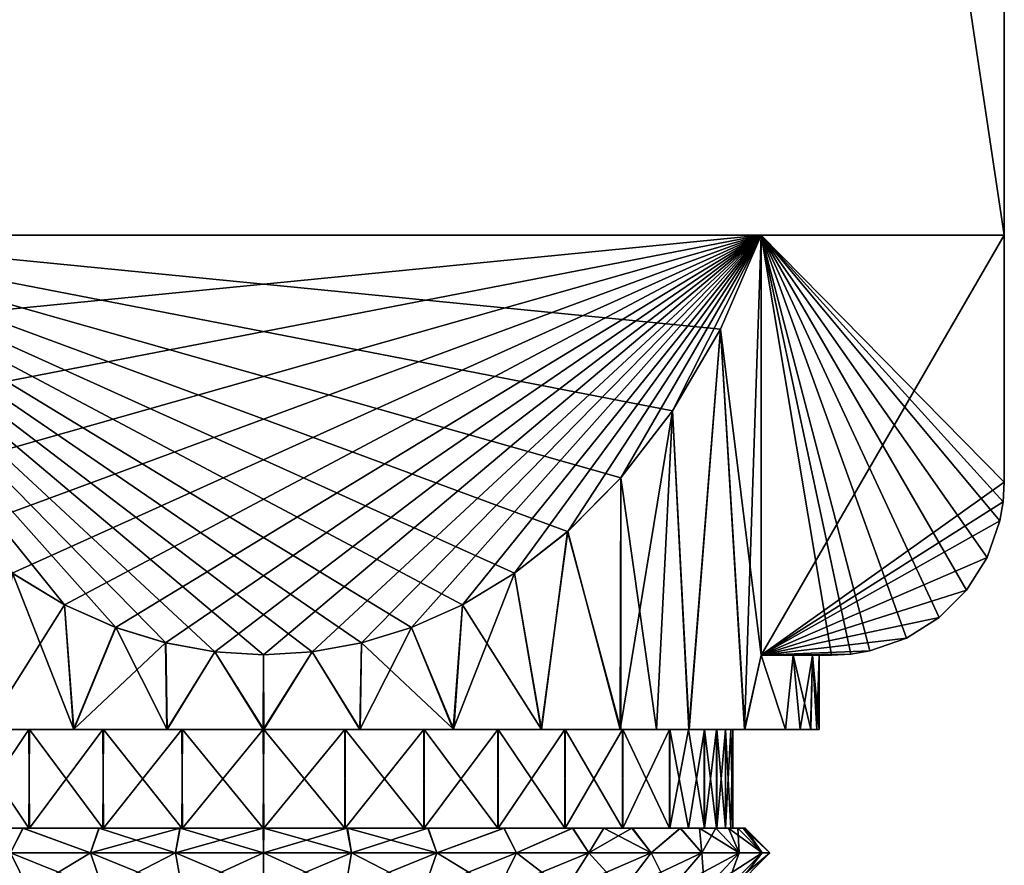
# Model space of a CAD drawing. Header units: millimetres. Extents: x -223 to 138, y -45 to 391.
# Tile 119 of 159: x -180 to -160, y 175 to 192. Entities that reach past the tile are written whole.
import ezdxf

# ---------------------------------------------------------------- set-up
doc = ezdxf.new("R2010")
doc.units = ezdxf.units.MM
doc.header["$LTSCALE"] = 81.481481
for name, color, linetype in [('185', 7, 'CONTINUOUS'), ('186', 7, 'CONTINUOUS'), ('187', 7, 'CONTINUOUS'), ('194', 7, 'CONTINUOUS'), ('195', 7, 'CONTINUOUS'), ('198', 7, 'CONTINUOUS'), ('199', 7, 'CONTINUOUS'), ('201', 7, 'CONTINUOUS'), ('202', 7, 'CONTINUOUS'), ('203', 7, 'CONTINUOUS'), ('204', 7, 'CONTINUOUS'), ('205', 7, 'CONTINUOUS'), ('206', 7, 'CONTINUOUS'), ('207', 7, 'CONTINUOUS'), ('208', 7, 'CONTINUOUS'), ('209', 7, 'CONTINUOUS'), ('210', 7, 'CONTINUOUS'), ('211', 7, 'CONTINUOUS'), ('212', 7, 'CONTINUOUS'), ('213', 7, 'CONTINUOUS')]:
    doc.layers.add(name, color=color, linetype=linetype)

msp = doc.modelspace()

# ---------------------------------------------------------------- linework, layer by layer
at = {"layer": '185', "color": 7, "linetype": 'CONTINUOUS', "true_color": 0xaaaaaa}
for points in [[(-160, 320, -35), (-190, 320, -35), (-190, 188, -35), (-160, 320, -35)], [(-160, 188, -35), (-160, 320, -35), (-190, 188, -35), (-160, 188, -35)]]:
    msp.add_3dface(points, dxfattribs=at)
at = {"layer": '186', "color": 7, "linetype": 'CONTINUOUS', "true_color": 0xaaaaaa}
for points in [[(-160, 320, -36), (-160, 188, -35), (-160, 388, -45), (-160, 320, -36)], [(-160, 388, -45), (-160, 188, -35), (-160, 188, -45), (-160, 388, -45)], [(-160, 320, -35), (-160, 188, -35), (-160, 320, -36), (-160, 320, -35)]]:
    msp.add_3dface(points, dxfattribs=at)
at = {"layer": '187', "color": 7, "linetype": 'CONTINUOUS', "true_color": 0xaaaaaa}
for points in [[(-160, 388, -45), (-160, 188, -45), (-190, 388, -45), (-160, 388, -45)], [(-190, 388, -45), (-160, 188, -45), (-190, 188, -45), (-190, 388, -45)]]:
    msp.add_3dface(points, dxfattribs=at)
at = {"layer": '194', "color": 7, "linetype": 'CONTINUOUS', "true_color": 0xaaaaaa}
for points in [[(-164.922, 179.5, -45), (-164.922, 188, -45), (-163.5, 179.5, -45), (-164.922, 179.5, -45)], [(-163.5, 179.5, -45), (-164.922, 188, -45), (-163.106, 179.522, -45), (-163.5, 179.5, -45)], [(-163.106, 179.522, -45), (-164.922, 188, -45), (-162.72, 179.588, -45), (-163.106, 179.522, -45)], [(-162.72, 179.588, -45), (-164.922, 188, -45), (-161.981, 179.847, -45), (-162.72, 179.588, -45)], [(-161.981, 179.847, -45), (-164.922, 188, -45), (-161.318, 180.264, -45), (-161.981, 179.847, -45)], [(-161.318, 180.264, -45), (-164.922, 188, -45), (-160.764, 180.818, -45), (-161.318, 180.264, -45)], [(-160.764, 180.818, -45), (-164.922, 188, -45), (-160.347, 181.481, -45), (-160.764, 180.818, -45)], [(-160.347, 181.481, -45), (-164.922, 188, -45), (-160.088, 182.22, -45), (-160.347, 181.481, -45)], [(-160.088, 182.22, -45), (-164.922, 188, -45), (-160.022, 182.606, -45), (-160.088, 182.22, -45)], [(-160.022, 182.606, -45), (-164.922, 188, -45), (-160, 183, -45), (-160.022, 182.606, -45)], [(-160, 183, -45), (-164.922, 188, -45), (-160, 188, -45), (-160, 183, -45)]]:
    msp.add_3dface(points, dxfattribs=at)
at = {"layer": '195', "color": 7, "linetype": 'CONTINUOUS', "true_color": 0xaaaaaa}
for points in [[(-164.922, 188, -35), (-164.922, 179.5, -35), (-160, 188, -35), (-164.922, 188, -35)], [(-160, 188, -35), (-164.922, 179.5, -35), (-160, 183, -35), (-160, 188, -35)], [(-160, 183, -35), (-164.922, 179.5, -35), (-160.022, 182.606, -35), (-160, 183, -35)], [(-160.022, 182.606, -35), (-164.922, 179.5, -35), (-160.088, 182.22, -35), (-160.022, 182.606, -35)], [(-160.088, 182.22, -35), (-164.922, 179.5, -35), (-160.347, 181.481, -35), (-160.088, 182.22, -35)], [(-160.347, 181.481, -35), (-164.922, 179.5, -35), (-160.764, 180.818, -35), (-160.347, 181.481, -35)], [(-160.764, 180.818, -35), (-164.922, 179.5, -35), (-161.318, 180.264, -35), (-160.764, 180.818, -35)], [(-161.318, 180.264, -35), (-164.922, 179.5, -35), (-161.981, 179.847, -35), (-161.318, 180.264, -35)], [(-161.981, 179.847, -35), (-164.922, 179.5, -35), (-162.72, 179.588, -35), (-161.981, 179.847, -35)], [(-162.72, 179.588, -35), (-164.922, 179.5, -35), (-163.106, 179.522, -35), (-162.72, 179.588, -35)], [(-163.106, 179.522, -35), (-164.922, 179.5, -35), (-163.5, 179.5, -35), (-163.106, 179.522, -35)]]:
    msp.add_3dface(points, dxfattribs=at)
at = {"layer": '198', "color": 7, "linetype": 'CONTINUOUS', "true_color": 0xaaaaaa}
for points in [[(-164.922, 188, -45), (-165.264, 178, -45.636), (-165.748, 186.098, -46.4), (-164.922, 188, -45)], [(-164.922, 188, -45), (-164.922, 179.5, -45), (-165.264, 178, -45.636), (-164.922, 188, -45)], [(-165.748, 186.098, -46.4), (-166.39, 178, -47.24), (-166.718, 184.448, -47.614), (-165.748, 186.098, -46.4)], [(-165.264, 178, -45.636), (-166.39, 178, -47.24), (-165.748, 186.098, -46.4), (-165.264, 178, -45.636)], [(-166.39, 178, -47.24), (-167.776, 178, -48.624), (-166.718, 184.448, -47.614), (-166.39, 178, -47.24)], [(-166.718, 184.448, -47.614), (-167.776, 178, -48.624), (-167.766, 183.088, -48.616), (-166.718, 184.448, -47.614)], [(-167.766, 183.088, -48.616), (-167.776, 178, -48.624), (-168.841, 182.003, -49.414), (-167.766, 183.088, -48.616)], [(-168.841, 182.003, -49.414), (-169.381, 178, -49.746), (-169.915, 181.16, -50.035), (-168.841, 182.003, -49.414)], [(-167.776, 178, -48.624), (-169.381, 178, -49.746), (-168.841, 182.003, -49.414), (-167.776, 178, -48.624)], [(-179.03, 180.523, -50.503), (-180.626, 178, -49.742), (-180.087, 181.161, -50.034), (-179.03, 180.523, -50.503)], [(-169.381, 178, -49.746), (-171.157, 178, -50.573), (-169.915, 181.16, -50.035), (-169.381, 178, -49.746)], [(-169.915, 181.16, -50.035), (-171.157, 178, -50.573), (-170.972, 180.522, -50.504), (-169.915, 181.16, -50.035)], [(-178.851, 178, -50.57), (-180.626, 178, -49.742), (-179.03, 180.523, -50.503), (-178.851, 178, -50.57)], [(-177.996, 180.061, -50.844), (-178.851, 178, -50.57), (-179.03, 180.523, -50.503), (-177.996, 180.061, -50.844)], [(-170.972, 180.522, -50.504), (-171.157, 178, -50.573), (-172.006, 180.06, -50.844), (-170.972, 180.522, -50.504)], [(-176.983, 179.748, -51.074), (-178.851, 178, -50.57), (-177.996, 180.061, -50.844), (-176.983, 179.748, -51.074)], [(-171.157, 178, -50.573), (-173.051, 178, -51.08), (-172.006, 180.06, -50.844), (-171.157, 178, -50.573)], [(-172.006, 180.06, -50.844), (-173.051, 178, -51.08), (-173.018, 179.748, -51.074), (-172.006, 180.06, -50.844)], [(-176.957, 178, -51.078), (-178.851, 178, -50.57), (-176.983, 179.748, -51.074), (-176.957, 178, -51.078)], [(-175.987, 179.568, -51.207), (-176.957, 178, -51.078), (-176.983, 179.748, -51.074), (-175.987, 179.568, -51.207)], [(-173.018, 179.748, -51.074), (-173.051, 178, -51.08), (-174.013, 179.568, -51.207), (-173.018, 179.748, -51.074)], [(-175.004, 178, -51.25), (-176.957, 178, -51.078), (-175.987, 179.568, -51.207), (-175.004, 178, -51.25)], [(-175, 179.509, -51.25), (-175.004, 178, -51.25), (-175.987, 179.568, -51.207), (-175, 179.509, -51.25)], [(-173.051, 178, -51.08), (-175.004, 178, -51.25), (-174.013, 179.568, -51.207), (-173.051, 178, -51.08)], [(-174.013, 179.568, -51.207), (-175.004, 178, -51.25), (-175, 179.509, -51.25), (-174.013, 179.568, -51.207)], [(-165.264, 178, -45.636), (-164.922, 179.5, -45), (-164.433, 178, -43.859), (-165.264, 178, -45.636)], [(-164.433, 178, -43.859), (-164.922, 179.5, -45), (-164.276, 179.5, -43.4), (-164.433, 178, -43.859)], [(-164.136, 178, -42.921), (-164.433, 178, -43.859), (-164.276, 179.5, -43.4), (-164.136, 178, -42.921)], [(-163.882, 179.5, -41.72), (-164.136, 178, -42.921), (-164.276, 179.5, -43.4), (-163.882, 179.5, -41.72)], [(-163.922, 178, -41.958), (-164.136, 178, -42.921), (-163.882, 179.5, -41.72), (-163.922, 178, -41.958)], [(-163.793, 178, -40.984), (-163.922, 178, -41.958), (-163.882, 179.5, -41.72), (-163.793, 178, -40.984)], [(-163.75, 179.5, -40), (-163.793, 178, -40.984), (-163.882, 179.5, -41.72), (-163.75, 179.5, -40)], [(-163.75, 178, -40), (-163.793, 178, -40.984), (-163.75, 179.5, -40), (-163.75, 178, -40)]]:
    msp.add_3dface(points, dxfattribs=at)
at = {"layer": '199', "color": 7, "linetype": 'CONTINUOUS', "true_color": 0xaaaaaa}
for points in [[(-164.922, 179.5, -35), (-164.922, 188, -35), (-165.748, 186.099, -33.6), (-164.922, 179.5, -35)], [(-166.719, 184.448, -32.385), (-166.381, 178, -32.769), (-165.748, 186.099, -33.6), (-166.719, 184.448, -32.385)], [(-166.381, 178, -32.769), (-165.257, 178, -34.375), (-165.748, 186.099, -33.6), (-166.381, 178, -32.769)], [(-165.257, 178, -34.375), (-164.922, 179.5, -35), (-165.748, 186.099, -33.6), (-165.257, 178, -34.375)], [(-167.767, 183.087, -31.384), (-167.045, 178, -32.046), (-166.719, 184.448, -32.385), (-167.767, 183.087, -31.384)], [(-167.045, 178, -32.046), (-166.381, 178, -32.769), (-166.719, 184.448, -32.385), (-167.045, 178, -32.046)], [(-168.842, 182.002, -30.585), (-167.768, 178, -31.382), (-167.767, 183.087, -31.384), (-168.842, 182.002, -30.585)], [(-167.768, 178, -31.382), (-167.045, 178, -32.046), (-167.767, 183.087, -31.384), (-167.768, 178, -31.382)], [(-169.916, 181.159, -29.964), (-169.374, 178, -30.258), (-168.842, 182.002, -30.585), (-169.916, 181.159, -29.964)], [(-169.374, 178, -30.258), (-167.768, 178, -31.382), (-168.842, 182.002, -30.585), (-169.374, 178, -30.258)], [(-180.619, 178, -30.254), (-178.843, 178, -29.427), (-180.084, 181.159, -29.964), (-180.619, 178, -30.254)], [(-180.084, 181.159, -29.964), (-178.843, 178, -29.427), (-179.027, 180.522, -29.496), (-180.084, 181.159, -29.964)], [(-170.973, 180.522, -29.496), (-169.374, 178, -30.258), (-169.916, 181.159, -29.964), (-170.973, 180.522, -29.496)], [(-179.027, 180.522, -29.496), (-178.843, 178, -29.427), (-177.993, 180.06, -29.156), (-179.027, 180.522, -29.496)], [(-172.007, 180.06, -29.156), (-171.149, 178, -29.43), (-170.973, 180.522, -29.496), (-172.007, 180.06, -29.156)], [(-171.149, 178, -29.43), (-169.374, 178, -30.258), (-170.973, 180.522, -29.496), (-171.149, 178, -29.43)], [(-178.843, 178, -29.427), (-176.949, 178, -28.92), (-177.993, 180.06, -29.156), (-178.843, 178, -29.427)], [(-177.993, 180.06, -29.156), (-176.949, 178, -28.92), (-176.981, 179.748, -28.926), (-177.993, 180.06, -29.156)], [(-173.019, 179.748, -28.926), (-171.149, 178, -29.43), (-172.007, 180.06, -29.156), (-173.019, 179.748, -28.926)], [(-176.981, 179.748, -28.926), (-176.949, 178, -28.92), (-175.986, 179.568, -28.793), (-176.981, 179.748, -28.926)], [(-174.014, 179.568, -28.793), (-173.043, 178, -28.922), (-173.019, 179.748, -28.926), (-174.014, 179.568, -28.793)], [(-173.043, 178, -28.922), (-171.149, 178, -29.43), (-173.019, 179.748, -28.926), (-173.043, 178, -28.922)], [(-176.949, 178, -28.92), (-174.996, 178, -28.75), (-175.986, 179.568, -28.793), (-176.949, 178, -28.92)], [(-175.986, 179.568, -28.793), (-174.996, 178, -28.75), (-175, 179.509, -28.75), (-175.986, 179.568, -28.793)], [(-175, 179.509, -28.75), (-174.996, 178, -28.75), (-174.014, 179.568, -28.793), (-175, 179.509, -28.75)], [(-174.996, 178, -28.75), (-173.043, 178, -28.922), (-174.014, 179.568, -28.793), (-174.996, 178, -28.75)], [(-164.429, 178, -36.15), (-164.922, 179.5, -35), (-165.257, 178, -34.375), (-164.429, 178, -36.15)], [(-164.922, 179.5, -35), (-164.429, 178, -36.15), (-164.276, 179.5, -36.6), (-164.922, 179.5, -35)], [(-164.429, 178, -36.15), (-164.134, 178, -37.086), (-164.276, 179.5, -36.6), (-164.429, 178, -36.15)], [(-164.134, 178, -37.086), (-163.921, 178, -38.046), (-164.276, 179.5, -36.6), (-164.134, 178, -37.086)], [(-164.276, 179.5, -36.6), (-163.921, 178, -38.046), (-163.882, 179.5, -38.28), (-164.276, 179.5, -36.6)], [(-163.921, 178, -38.046), (-163.75, 178, -40), (-163.882, 179.5, -38.28), (-163.921, 178, -38.046)], [(-163.75, 178, -40), (-163.75, 179.5, -40), (-163.882, 179.5, -38.28), (-163.75, 178, -40)]]:
    msp.add_3dface(points, dxfattribs=at)
at = {"layer": '201', "color": 7, "linetype": 'CONTINUOUS', "true_color": 0xaaaaaa}
for points in [[(-185.078, 188, -45), (-164.922, 188, -45), (-184.252, 186.098, -46.4), (-185.078, 188, -45)], [(-164.922, 188, -45), (-183.282, 184.449, -47.614), (-184.252, 186.098, -46.4), (-164.922, 188, -45)], [(-164.922, 188, -45), (-182.235, 183.089, -48.615), (-183.282, 184.449, -47.614), (-164.922, 188, -45)], [(-164.922, 188, -45), (-181.161, 182.004, -49.413), (-182.235, 183.089, -48.615), (-164.922, 188, -45)], [(-164.922, 188, -45), (-180.087, 181.161, -50.034), (-181.161, 182.004, -49.413), (-164.922, 188, -45)], [(-164.922, 188, -45), (-179.03, 180.523, -50.503), (-180.087, 181.161, -50.034), (-164.922, 188, -45)], [(-164.922, 188, -45), (-177.996, 180.061, -50.844), (-179.03, 180.523, -50.503), (-164.922, 188, -45)], [(-164.922, 188, -45), (-176.983, 179.748, -51.074), (-177.996, 180.061, -50.844), (-164.922, 188, -45)], [(-164.922, 188, -45), (-175.987, 179.568, -51.207), (-176.983, 179.748, -51.074), (-164.922, 188, -45)], [(-164.922, 188, -45), (-175, 179.509, -51.25), (-175.987, 179.568, -51.207), (-164.922, 188, -45)], [(-164.922, 188, -45), (-174.013, 179.568, -51.207), (-175, 179.509, -51.25), (-164.922, 188, -45)], [(-164.922, 188, -45), (-173.018, 179.748, -51.074), (-174.013, 179.568, -51.207), (-164.922, 188, -45)], [(-164.922, 188, -45), (-172.006, 180.06, -50.844), (-173.018, 179.748, -51.074), (-164.922, 188, -45)], [(-164.922, 188, -45), (-170.972, 180.522, -50.504), (-172.006, 180.06, -50.844), (-164.922, 188, -45)], [(-164.922, 188, -45), (-169.915, 181.16, -50.035), (-170.972, 180.522, -50.504), (-164.922, 188, -45)], [(-164.922, 188, -45), (-168.841, 182.003, -49.414), (-169.915, 181.16, -50.035), (-164.922, 188, -45)], [(-164.922, 188, -45), (-167.766, 183.088, -48.616), (-168.841, 182.003, -49.414), (-164.922, 188, -45)], [(-164.922, 188, -45), (-166.718, 184.448, -47.614), (-167.766, 183.088, -48.616), (-164.922, 188, -45)], [(-164.922, 188, -45), (-165.748, 186.098, -46.4), (-166.718, 184.448, -47.614), (-164.922, 188, -45)]]:
    msp.add_3dface(points, dxfattribs=at)
at = {"layer": '202', "color": 7, "linetype": 'CONTINUOUS', "true_color": 0xaaaaaa}
for points in [[(-164.922, 179.5, -45), (-163.5, 179.5, -45), (-164.276, 179.5, -43.4), (-164.922, 179.5, -45)], [(-163.5, 179.5, -35), (-164.922, 179.5, -35), (-164.276, 179.5, -36.6), (-163.5, 179.5, -35)], [(-163.5, 179.5, -45), (-163.882, 179.5, -41.72), (-164.276, 179.5, -43.4), (-163.5, 179.5, -45)], [(-163.5, 179.5, -35), (-164.276, 179.5, -36.6), (-163.882, 179.5, -38.28), (-163.5, 179.5, -35)], [(-163.5, 179.5, -45), (-163.75, 179.5, -40), (-163.882, 179.5, -41.72), (-163.5, 179.5, -45)], [(-163.75, 179.5, -40), (-163.5, 179.5, -35), (-163.882, 179.5, -38.28), (-163.75, 179.5, -40)], [(-163.5, 179.5, -45), (-163.5, 179.5, -35), (-163.75, 179.5, -40), (-163.5, 179.5, -45)]]:
    msp.add_3dface(points, dxfattribs=at)
at = {"layer": '203', "color": 7, "linetype": 'CONTINUOUS', "true_color": 0xaaaaaa}
for points in [[(-164.922, 188, -35), (-185.078, 188, -35), (-165.748, 186.099, -33.6), (-164.922, 188, -35)], [(-185.078, 188, -35), (-180.084, 181.159, -29.964), (-179.027, 180.522, -29.496), (-185.078, 188, -35)], [(-185.078, 188, -35), (-179.027, 180.522, -29.496), (-177.993, 180.06, -29.156), (-185.078, 188, -35)], [(-185.078, 188, -35), (-177.993, 180.06, -29.156), (-176.981, 179.748, -28.926), (-185.078, 188, -35)], [(-185.078, 188, -35), (-176.981, 179.748, -28.926), (-175.986, 179.568, -28.793), (-185.078, 188, -35)], [(-185.078, 188, -35), (-175.986, 179.568, -28.793), (-175, 179.509, -28.75), (-185.078, 188, -35)], [(-185.078, 188, -35), (-175, 179.509, -28.75), (-174.014, 179.568, -28.793), (-185.078, 188, -35)], [(-185.078, 188, -35), (-174.014, 179.568, -28.793), (-173.019, 179.748, -28.926), (-185.078, 188, -35)], [(-185.078, 188, -35), (-173.019, 179.748, -28.926), (-172.007, 180.06, -29.156), (-185.078, 188, -35)], [(-185.078, 188, -35), (-172.007, 180.06, -29.156), (-170.973, 180.522, -29.496), (-185.078, 188, -35)], [(-185.078, 188, -35), (-170.973, 180.522, -29.496), (-169.916, 181.159, -29.964), (-185.078, 188, -35)], [(-185.078, 188, -35), (-169.916, 181.159, -29.964), (-168.842, 182.002, -30.585), (-185.078, 188, -35)], [(-185.078, 188, -35), (-168.842, 182.002, -30.585), (-167.767, 183.087, -31.384), (-185.078, 188, -35)], [(-185.078, 188, -35), (-167.767, 183.087, -31.384), (-166.719, 184.448, -32.385), (-185.078, 188, -35)], [(-185.078, 188, -35), (-166.719, 184.448, -32.385), (-165.748, 186.099, -33.6), (-185.078, 188, -35)]]:
    msp.add_3dface(points, dxfattribs=at)
at = {"layer": '204', "color": 7, "linetype": 'CONTINUOUS', "true_color": 0xaaaaaa}
for points in [[(-160.022, 182.606, -45), (-160, 183, -45), (-160.022, 182.606, -35), (-160.022, 182.606, -45)], [(-160, 183, -45), (-160, 183, -35), (-160.022, 182.606, -35), (-160, 183, -45)], [(-160.088, 182.22, -45), (-160.022, 182.606, -45), (-160.088, 182.22, -35), (-160.088, 182.22, -45)], [(-160.022, 182.606, -45), (-160.022, 182.606, -35), (-160.088, 182.22, -35), (-160.022, 182.606, -45)], [(-160.347, 181.481, -45), (-160.088, 182.22, -45), (-160.347, 181.481, -35), (-160.347, 181.481, -45)], [(-160.088, 182.22, -45), (-160.088, 182.22, -35), (-160.347, 181.481, -35), (-160.088, 182.22, -45)], [(-160.764, 180.818, -45), (-160.347, 181.481, -45), (-160.764, 180.818, -35), (-160.764, 180.818, -45)], [(-160.347, 181.481, -45), (-160.347, 181.481, -35), (-160.764, 180.818, -35), (-160.347, 181.481, -45)], [(-161.318, 180.264, -45), (-160.764, 180.818, -45), (-161.318, 180.264, -35), (-161.318, 180.264, -45)], [(-160.764, 180.818, -45), (-160.764, 180.818, -35), (-161.318, 180.264, -35), (-160.764, 180.818, -45)], [(-161.981, 179.847, -45), (-161.318, 180.264, -45), (-161.981, 179.847, -35), (-161.981, 179.847, -45)], [(-161.318, 180.264, -45), (-161.318, 180.264, -35), (-161.981, 179.847, -35), (-161.318, 180.264, -45)], [(-162.72, 179.588, -45), (-161.981, 179.847, -45), (-162.72, 179.588, -35), (-162.72, 179.588, -45)], [(-161.981, 179.847, -45), (-161.981, 179.847, -35), (-162.72, 179.588, -35), (-161.981, 179.847, -45)], [(-163.5, 179.5, -45), (-163.106, 179.522, -45), (-163.5, 179.5, -35), (-163.5, 179.5, -45)], [(-163.106, 179.522, -45), (-163.106, 179.522, -35), (-163.5, 179.5, -35), (-163.106, 179.522, -45)], [(-163.106, 179.522, -45), (-162.72, 179.588, -45), (-163.106, 179.522, -35), (-163.106, 179.522, -45)], [(-162.72, 179.588, -45), (-162.72, 179.588, -35), (-163.106, 179.522, -35), (-162.72, 179.588, -45)]]:
    msp.add_3dface(points, dxfattribs=at)
at = {"layer": '205', "color": 7, "linetype": 'CONTINUOUS', "true_color": 0xaaaaaa}
for points in [[(-160, 183, -45), (-160, 188, -45), (-160, 188, -35), (-160, 183, -45)], [(-160, 183, -45), (-160, 188, -35), (-160, 183, -35), (-160, 183, -45)]]:
    msp.add_3dface(points, dxfattribs=at)
at = {"layer": '206', "color": 7, "linetype": 'CONTINUOUS', "true_color": 0xaaaaaa}
for points in [[(-180.626, 178, -49.742), (-178.851, 178, -50.57), (-180.619, 178, -30.254), (-180.626, 178, -49.742)], [(-178.851, 178, -50.57), (-178.843, 178, -29.427), (-180.619, 178, -30.254), (-178.851, 178, -50.57)], [(-178.851, 178, -50.57), (-176.957, 178, -51.078), (-178.843, 178, -29.427), (-178.851, 178, -50.57)], [(-176.957, 178, -51.078), (-176.949, 178, -28.92), (-178.843, 178, -29.427), (-176.957, 178, -51.078)], [(-176.957, 178, -51.078), (-175.004, 178, -51.25), (-176.949, 178, -28.92), (-176.957, 178, -51.078)], [(-175.004, 178, -51.25), (-174.996, 178, -28.75), (-176.949, 178, -28.92), (-175.004, 178, -51.25)], [(-175.004, 178, -51.25), (-173.051, 178, -51.08), (-174.996, 178, -28.75), (-175.004, 178, -51.25)], [(-173.051, 178, -51.08), (-173.043, 178, -28.922), (-174.996, 178, -28.75), (-173.051, 178, -51.08)], [(-173.051, 178, -51.08), (-171.157, 178, -50.573), (-173.043, 178, -28.922), (-173.051, 178, -51.08)], [(-171.157, 178, -50.573), (-171.149, 178, -29.43), (-173.043, 178, -28.922), (-171.157, 178, -50.573)], [(-171.157, 178, -50.573), (-169.381, 178, -49.746), (-171.149, 178, -29.43), (-171.157, 178, -50.573)], [(-169.381, 178, -49.746), (-169.374, 178, -30.258), (-171.149, 178, -29.43), (-169.381, 178, -49.746)], [(-169.381, 178, -49.746), (-167.776, 178, -48.624), (-169.374, 178, -30.258), (-169.381, 178, -49.746)], [(-167.776, 178, -48.624), (-167.768, 178, -31.382), (-169.374, 178, -30.258), (-167.776, 178, -48.624)], [(-167.776, 178, -48.624), (-166.39, 178, -47.24), (-167.768, 178, -31.382), (-167.776, 178, -48.624)], [(-166.39, 178, -47.24), (-167.045, 178, -32.046), (-167.768, 178, -31.382), (-166.39, 178, -47.24)], [(-166.39, 178, -47.24), (-166.381, 178, -32.769), (-167.045, 178, -32.046), (-166.39, 178, -47.24)], [(-166.39, 178, -47.24), (-165.264, 178, -45.636), (-166.381, 178, -32.769), (-166.39, 178, -47.24)], [(-165.264, 178, -45.636), (-165.257, 178, -34.375), (-166.381, 178, -32.769), (-165.264, 178, -45.636)], [(-165.264, 178, -45.636), (-164.433, 178, -43.859), (-165.257, 178, -34.375), (-165.264, 178, -45.636)], [(-164.433, 178, -43.859), (-164.429, 178, -36.15), (-165.257, 178, -34.375), (-164.433, 178, -43.859)], [(-164.433, 178, -43.859), (-164.136, 178, -42.921), (-164.429, 178, -36.15), (-164.433, 178, -43.859)], [(-164.136, 178, -42.921), (-164.134, 178, -37.086), (-164.429, 178, -36.15), (-164.136, 178, -42.921)], [(-164.136, 178, -42.921), (-163.922, 178, -41.958), (-164.134, 178, -37.086), (-164.136, 178, -42.921)], [(-163.922, 178, -41.958), (-163.921, 178, -38.046), (-164.134, 178, -37.086), (-163.922, 178, -41.958)], [(-163.922, 178, -41.958), (-163.793, 178, -40.984), (-163.921, 178, -38.046), (-163.922, 178, -41.958)], [(-163.793, 178, -40.984), (-163.75, 178, -40), (-163.921, 178, -38.046), (-163.793, 178, -40.984)]]:
    msp.add_3dface(points, dxfattribs=at)
at = {"layer": '207', "color": 7, "linetype": 'CONTINUOUS', "true_color": 0xaaaaaa}
for points in [[(-179.75, 176, -48.227), (-181.106, 176, -47.278), (-181.098, 178, -47.284), (-179.75, 176, -48.227)], [(-179.742, 178, -48.232), (-179.75, 176, -48.227), (-181.098, 178, -47.284), (-179.742, 178, -48.232)], [(-178.252, 176, -48.926), (-179.75, 176, -48.227), (-179.742, 178, -48.232), (-178.252, 176, -48.926)], [(-178.243, 178, -48.929), (-178.252, 176, -48.926), (-179.742, 178, -48.232), (-178.243, 178, -48.929)], [(-176.654, 176, -49.355), (-178.252, 176, -48.926), (-178.243, 178, -48.929), (-176.654, 176, -49.355)], [(-176.644, 178, -49.357), (-176.654, 176, -49.355), (-178.243, 178, -48.929), (-176.644, 178, -49.357)], [(-175.005, 176, -49.5), (-176.654, 176, -49.355), (-176.644, 178, -49.357), (-175.005, 176, -49.5)], [(-174.995, 178, -49.5), (-175.005, 176, -49.5), (-176.644, 178, -49.357), (-174.995, 178, -49.5)], [(-173.356, 176, -49.357), (-175.005, 176, -49.5), (-174.995, 178, -49.5), (-173.356, 176, -49.357)], [(-173.346, 178, -49.355), (-173.356, 176, -49.357), (-174.995, 178, -49.5), (-173.346, 178, -49.355)], [(-171.757, 176, -48.929), (-173.356, 176, -49.357), (-173.346, 178, -49.355), (-171.757, 176, -48.929)], [(-171.748, 178, -48.926), (-171.757, 176, -48.929), (-173.346, 178, -49.355), (-171.748, 178, -48.926)], [(-170.258, 176, -48.232), (-171.757, 176, -48.929), (-171.748, 178, -48.926), (-170.258, 176, -48.232)], [(-170.25, 178, -48.227), (-170.258, 176, -48.232), (-171.748, 178, -48.926), (-170.25, 178, -48.227)], [(-168.902, 176, -47.284), (-170.258, 176, -48.232), (-170.25, 178, -48.227), (-168.902, 176, -47.284)], [(-168.894, 178, -47.278), (-168.902, 176, -47.284), (-170.25, 178, -48.227), (-168.894, 178, -47.278)], [(-167.73, 176, -46.116), (-168.902, 176, -47.284), (-168.894, 178, -47.278), (-167.73, 176, -46.116)], [(-167.722, 178, -46.106), (-167.73, 176, -46.116), (-168.894, 178, -47.278), (-167.722, 178, -46.106)], [(-166.78, 176, -44.762), (-167.73, 176, -46.116), (-167.722, 178, -46.106), (-166.78, 176, -44.762)], [(-166.773, 178, -44.751), (-166.78, 176, -44.762), (-167.722, 178, -46.106), (-166.773, 178, -44.751)], [(-166.396, 176, -44.028), (-166.78, 176, -44.762), (-166.773, 178, -44.751), (-166.396, 176, -44.028)], [(-166.074, 178, -43.252), (-166.396, 176, -44.028), (-166.773, 178, -44.751), (-166.074, 178, -43.252)], [(-166.077, 176, -43.26), (-166.396, 176, -44.028), (-166.074, 178, -43.252), (-166.077, 176, -43.26)], [(-165.826, 176, -42.467), (-166.077, 176, -43.26), (-166.074, 178, -43.252), (-165.826, 176, -42.467)], [(-165.824, 178, -42.461), (-165.826, 176, -42.467), (-166.074, 178, -43.252), (-165.824, 178, -42.461)], [(-165.645, 176, -41.654), (-165.826, 176, -42.467), (-165.824, 178, -42.461), (-165.645, 176, -41.654)], [(-165.645, 178, -41.651), (-165.645, 176, -41.654), (-165.824, 178, -42.461), (-165.645, 178, -41.651)], [(-165.536, 176, -40.83), (-165.645, 176, -41.654), (-165.645, 178, -41.651), (-165.536, 176, -40.83)], [(-165.5, 178, -40), (-165.536, 176, -40.83), (-165.645, 178, -41.651), (-165.5, 178, -40)], [(-165.5, 176, -40), (-165.536, 176, -40.83), (-165.5, 178, -40), (-165.5, 176, -40)]]:
    msp.add_3dface(points, dxfattribs=at)
at = {"layer": '208', "color": 7, "linetype": 'CONTINUOUS', "true_color": 0xaaaaaa}
for points in [[(-181.106, 178, -32.722), (-181.098, 176, -32.716), (-179.75, 178, -31.773), (-181.106, 178, -32.722)], [(-181.098, 176, -32.716), (-179.742, 176, -31.768), (-179.75, 178, -31.773), (-181.098, 176, -32.716)], [(-179.75, 178, -31.773), (-179.742, 176, -31.768), (-178.252, 178, -31.074), (-179.75, 178, -31.773)], [(-179.742, 176, -31.768), (-178.243, 176, -31.071), (-178.252, 178, -31.074), (-179.742, 176, -31.768)], [(-178.252, 178, -31.074), (-178.243, 176, -31.071), (-176.654, 178, -30.645), (-178.252, 178, -31.074)], [(-178.243, 176, -31.071), (-176.644, 176, -30.643), (-176.654, 178, -30.645), (-178.243, 176, -31.071)], [(-176.654, 178, -30.645), (-176.644, 176, -30.643), (-175.005, 178, -30.5), (-176.654, 178, -30.645)], [(-176.644, 176, -30.643), (-174.995, 176, -30.5), (-175.005, 178, -30.5), (-176.644, 176, -30.643)], [(-175.005, 178, -30.5), (-174.995, 176, -30.5), (-173.356, 178, -30.643), (-175.005, 178, -30.5)], [(-174.995, 176, -30.5), (-173.346, 176, -30.645), (-173.356, 178, -30.643), (-174.995, 176, -30.5)], [(-173.356, 178, -30.643), (-173.346, 176, -30.645), (-171.757, 178, -31.071), (-173.356, 178, -30.643)], [(-173.346, 176, -30.645), (-171.748, 176, -31.074), (-171.757, 178, -31.071), (-173.346, 176, -30.645)], [(-171.757, 178, -31.071), (-171.748, 176, -31.074), (-170.258, 178, -31.768), (-171.757, 178, -31.071)], [(-171.748, 176, -31.074), (-170.25, 176, -31.773), (-170.258, 178, -31.768), (-171.748, 176, -31.074)], [(-170.258, 178, -31.768), (-170.25, 176, -31.773), (-168.902, 178, -32.716), (-170.258, 178, -31.768)], [(-170.25, 176, -31.773), (-168.894, 176, -32.722), (-168.902, 178, -32.716), (-170.25, 176, -31.773)], [(-168.902, 178, -32.716), (-168.894, 176, -32.722), (-167.73, 178, -33.884), (-168.902, 178, -32.716)], [(-168.894, 176, -32.722), (-167.722, 176, -33.894), (-167.73, 178, -33.884), (-168.894, 176, -32.722)], [(-167.73, 178, -33.884), (-167.722, 176, -33.894), (-166.78, 178, -35.238), (-167.73, 178, -33.884)], [(-167.722, 176, -33.894), (-166.773, 176, -35.249), (-166.78, 178, -35.238), (-167.722, 176, -33.894)], [(-166.78, 178, -35.238), (-166.773, 176, -35.249), (-166.396, 178, -35.972), (-166.78, 178, -35.238)], [(-166.773, 176, -35.249), (-166.074, 176, -36.748), (-166.396, 178, -35.972), (-166.773, 176, -35.249)], [(-166.396, 178, -35.972), (-166.074, 176, -36.748), (-166.077, 178, -36.74), (-166.396, 178, -35.972)], [(-166.077, 178, -36.74), (-166.074, 176, -36.748), (-165.826, 178, -37.533), (-166.077, 178, -36.74)], [(-166.074, 176, -36.748), (-165.824, 176, -37.539), (-165.826, 178, -37.533), (-166.074, 176, -36.748)], [(-165.826, 178, -37.533), (-165.824, 176, -37.539), (-165.645, 178, -38.346), (-165.826, 178, -37.533)], [(-165.824, 176, -37.539), (-165.645, 176, -38.349), (-165.645, 178, -38.346), (-165.824, 176, -37.539)], [(-165.645, 176, -38.349), (-165.5, 176, -40), (-165.536, 178, -39.17), (-165.645, 176, -38.349)], [(-165.645, 178, -38.346), (-165.645, 176, -38.349), (-165.536, 178, -39.17), (-165.645, 178, -38.346)], [(-165.5, 176, -40), (-165.5, 178, -40), (-165.536, 178, -39.17), (-165.5, 176, -40)]]:
    msp.add_3dface(points, dxfattribs=at)
at = {"layer": '209', "color": 7, "linetype": 'CONTINUOUS', "true_color": 0xaaaaaa}
for points in [[(-184.713, 176, -40.854), (-184.75, 176, -40), (-165.398, 176, -41.694), (-184.713, 176, -40.854)], [(-165.398, 176, -41.694), (-184.75, 176, -40), (-165.25, 176, -40), (-165.398, 176, -41.694)], [(-165.25, 176, -40), (-184.75, 176, -40), (-184.602, 176, -38.306), (-165.25, 176, -40)], [(-184.601, 176, -41.697), (-184.713, 176, -40.854), (-165.398, 176, -41.694), (-184.601, 176, -41.697)], [(-165.287, 176, -39.146), (-165.25, 176, -40), (-184.602, 176, -38.306), (-165.287, 176, -39.146)], [(-165.399, 176, -38.303), (-165.287, 176, -39.146), (-184.602, 176, -38.306), (-165.399, 176, -38.303)], [(-184.417, 176, -37.474), (-165.399, 176, -38.303), (-184.602, 176, -38.306), (-184.417, 176, -37.474)], [(-184.415, 176, -42.532), (-184.601, 176, -41.697), (-165.583, 176, -42.526), (-184.415, 176, -42.532)], [(-165.583, 176, -42.526), (-184.601, 176, -41.697), (-165.398, 176, -41.694), (-165.583, 176, -42.526)], [(-165.585, 176, -37.468), (-165.399, 176, -38.303), (-184.417, 176, -37.474), (-165.585, 176, -37.468)], [(-184.161, 176, -36.663), (-165.585, 176, -37.468), (-184.417, 176, -37.474), (-184.161, 176, -36.663)], [(-184.158, 176, -43.345), (-184.415, 176, -42.532), (-165.839, 176, -43.337), (-184.158, 176, -43.345)], [(-165.839, 176, -43.337), (-184.415, 176, -42.532), (-165.583, 176, -42.526), (-165.839, 176, -43.337)], [(-165.842, 176, -36.655), (-165.585, 176, -37.468), (-184.161, 176, -36.663), (-165.842, 176, -36.655)], [(-183.443, 176, -35.124), (-165.842, 176, -36.655), (-184.161, 176, -36.663), (-183.443, 176, -35.124)], [(-183.83, 176, -44.134), (-184.158, 176, -43.345), (-166.557, 176, -44.876), (-183.83, 176, -44.134)], [(-166.557, 176, -44.876), (-184.158, 176, -43.345), (-165.839, 176, -43.337), (-166.557, 176, -44.876)], [(-183.437, 176, -44.887), (-183.83, 176, -44.134), (-166.557, 176, -44.876), (-183.437, 176, -44.887)], [(-166.17, 176, -35.866), (-165.842, 176, -36.655), (-183.443, 176, -35.124), (-166.17, 176, -35.866)], [(-166.563, 176, -35.113), (-166.17, 176, -35.866), (-183.443, 176, -35.124), (-166.563, 176, -35.113)], [(-182.469, 176, -33.733), (-166.563, 176, -35.113), (-183.443, 176, -35.124), (-182.469, 176, -33.733)], [(-182.461, 176, -46.277), (-183.437, 176, -44.887), (-167.531, 176, -46.267), (-182.461, 176, -46.277)], [(-167.531, 176, -46.267), (-183.437, 176, -44.887), (-166.557, 176, -44.876), (-167.531, 176, -46.267)], [(-167.539, 176, -33.723), (-166.563, 176, -35.113), (-182.469, 176, -33.733), (-167.539, 176, -33.723)], [(-181.894, 176, -33.106), (-167.539, 176, -33.723), (-182.469, 176, -33.733), (-181.894, 176, -33.106)], [(-181.258, 176, -47.477), (-182.461, 176, -46.277), (-168.734, 176, -47.47), (-181.258, 176, -47.477)], [(-168.734, 176, -47.47), (-182.461, 176, -46.277), (-168.106, 176, -46.894), (-168.734, 176, -47.47)], [(-168.106, 176, -46.894), (-182.461, 176, -46.277), (-167.531, 176, -46.267), (-168.106, 176, -46.894)], [(-181.266, 176, -32.53), (-167.539, 176, -33.723), (-181.894, 176, -33.106), (-181.266, 176, -32.53)], [(-168.742, 176, -32.523), (-167.539, 176, -33.723), (-181.266, 176, -32.53), (-168.742, 176, -32.523)], [(-179.875, 176, -31.556), (-168.742, 176, -32.523), (-181.266, 176, -32.53), (-179.875, 176, -31.556)], [(-179.867, 176, -48.448), (-181.258, 176, -47.477), (-170.125, 176, -48.444), (-179.867, 176, -48.448)], [(-170.125, 176, -48.444), (-181.258, 176, -47.477), (-168.734, 176, -47.47), (-170.125, 176, -48.444)], [(-170.133, 176, -31.552), (-168.742, 176, -32.523), (-179.875, 176, -31.556), (-170.133, 176, -31.552)], [(-178.337, 176, -30.839), (-170.133, 176, -31.552), (-179.875, 176, -31.556), (-178.337, 176, -30.839)], [(-178.328, 176, -49.164), (-179.867, 176, -48.448), (-171.663, 176, -49.161), (-178.328, 176, -49.164)], [(-171.663, 176, -49.161), (-179.867, 176, -48.448), (-170.125, 176, -48.444), (-171.663, 176, -49.161)], [(-171.672, 176, -30.836), (-170.133, 176, -31.552), (-178.337, 176, -30.839), (-171.672, 176, -30.836)], [(-176.698, 176, -30.399), (-171.672, 176, -30.836), (-178.337, 176, -30.839), (-176.698, 176, -30.399)], [(-176.688, 176, -49.603), (-178.328, 176, -49.164), (-173.302, 176, -49.601), (-176.688, 176, -49.603)], [(-173.302, 176, -49.601), (-178.328, 176, -49.164), (-171.663, 176, -49.161), (-173.302, 176, -49.601)], [(-173.312, 176, -30.397), (-171.672, 176, -30.836), (-176.698, 176, -30.399), (-173.312, 176, -30.397)], [(-175.005, 176, -30.25), (-173.312, 176, -30.397), (-176.698, 176, -30.399), (-175.005, 176, -30.25)], [(-174.995, 176, -49.75), (-176.688, 176, -49.603), (-173.302, 176, -49.601), (-174.995, 176, -49.75)]]:
    msp.add_3dface(points, dxfattribs=at)
at = {"layer": '210', "color": 7, "linetype": 'CONTINUOUS', "true_color": 0xaaaaaa}
for points in [[(-181.258, 176, -47.477), (-179.867, 176, -48.448), (-180.125, 175.5, -48.877), (-181.258, 176, -47.477)], [(-180.125, 175.5, -48.877), (-179.867, 176, -48.448), (-178.506, 175.5, -49.632), (-180.125, 175.5, -48.877)], [(-179.867, 176, -48.448), (-178.328, 176, -49.164), (-178.506, 175.5, -49.632), (-179.867, 176, -48.448)], [(-178.506, 175.5, -49.632), (-178.328, 176, -49.164), (-176.78, 175.5, -50.094), (-178.506, 175.5, -49.632)], [(-178.328, 176, -49.164), (-176.688, 176, -49.603), (-176.78, 175.5, -50.094), (-178.328, 176, -49.164)], [(-176.78, 175.5, -50.094), (-176.688, 176, -49.603), (-175, 175.5, -50.25), (-176.78, 175.5, -50.094)], [(-176.688, 176, -49.603), (-174.995, 176, -49.75), (-175, 175.5, -50.25), (-176.688, 176, -49.603)], [(-175, 175.5, -50.25), (-174.995, 176, -49.75), (-173.22, 175.5, -50.094), (-175, 175.5, -50.25)], [(-174.995, 176, -49.75), (-173.302, 176, -49.601), (-173.22, 175.5, -50.094), (-174.995, 176, -49.75)], [(-173.302, 176, -49.601), (-171.663, 176, -49.161), (-171.494, 175.5, -49.632), (-173.302, 176, -49.601)], [(-173.22, 175.5, -50.094), (-173.302, 176, -49.601), (-171.494, 175.5, -49.632), (-173.22, 175.5, -50.094)], [(-171.663, 176, -49.161), (-170.125, 176, -48.444), (-171.494, 175.5, -49.632), (-171.663, 176, -49.161)], [(-171.494, 175.5, -49.632), (-170.125, 176, -48.444), (-169.875, 175.5, -48.877), (-171.494, 175.5, -49.632)], [(-170.125, 176, -48.444), (-168.734, 176, -47.47), (-169.875, 175.5, -48.877), (-170.125, 176, -48.444)], [(-169.875, 175.5, -48.877), (-168.734, 176, -47.47), (-168.411, 175.5, -47.852), (-169.875, 175.5, -48.877)], [(-168.734, 176, -47.47), (-168.106, 176, -46.894), (-168.411, 175.5, -47.852), (-168.734, 176, -47.47)], [(-168.411, 175.5, -47.852), (-168.106, 176, -46.894), (-167.148, 175.5, -46.589), (-168.411, 175.5, -47.852)], [(-168.106, 176, -46.894), (-167.531, 176, -46.267), (-167.148, 175.5, -46.589), (-168.106, 176, -46.894)], [(-167.531, 176, -46.267), (-166.557, 176, -44.876), (-167.148, 175.5, -46.589), (-167.531, 176, -46.267)], [(-167.148, 175.5, -46.589), (-166.557, 176, -44.876), (-166.123, 175.5, -45.125), (-167.148, 175.5, -46.589)], [(-166.557, 176, -44.876), (-165.839, 176, -43.337), (-166.123, 175.5, -45.125), (-166.557, 176, -44.876)], [(-166.123, 175.5, -45.125), (-165.839, 176, -43.337), (-165.368, 175.5, -43.506), (-166.123, 175.5, -45.125)], [(-165.839, 176, -43.337), (-165.583, 176, -42.526), (-165.368, 175.5, -43.506), (-165.839, 176, -43.337)], [(-165.583, 176, -42.526), (-165.398, 176, -41.694), (-165.368, 175.5, -43.506), (-165.583, 176, -42.526)], [(-165.398, 176, -41.694), (-165.25, 176, -40), (-164.906, 175.5, -41.78), (-165.398, 176, -41.694)], [(-165.368, 175.5, -43.506), (-165.398, 176, -41.694), (-164.906, 175.5, -41.78), (-165.368, 175.5, -43.506)], [(-165.25, 176, -40), (-164.75, 175.5, -40), (-164.906, 175.5, -41.78), (-165.25, 176, -40)]]:
    msp.add_3dface(points, dxfattribs=at)
at = {"layer": '211', "color": 7, "linetype": 'CONTINUOUS', "true_color": 0xaaaaaa}
for points in [[(-179.875, 176, -31.556), (-181.266, 176, -32.53), (-180.125, 175.5, -31.123), (-179.875, 176, -31.556)], [(-178.506, 175.5, -30.368), (-179.875, 176, -31.556), (-180.125, 175.5, -31.123), (-178.506, 175.5, -30.368)], [(-178.337, 176, -30.839), (-179.875, 176, -31.556), (-178.506, 175.5, -30.368), (-178.337, 176, -30.839)], [(-176.698, 176, -30.399), (-178.337, 176, -30.839), (-178.506, 175.5, -30.368), (-176.698, 176, -30.399)], [(-176.78, 175.5, -29.906), (-176.698, 176, -30.399), (-178.506, 175.5, -30.368), (-176.78, 175.5, -29.906)], [(-175.005, 176, -30.25), (-176.698, 176, -30.399), (-176.78, 175.5, -29.906), (-175.005, 176, -30.25)], [(-175, 175.5, -29.75), (-175.005, 176, -30.25), (-176.78, 175.5, -29.906), (-175, 175.5, -29.75)], [(-173.312, 176, -30.397), (-175.005, 176, -30.25), (-175, 175.5, -29.75), (-173.312, 176, -30.397)], [(-173.22, 175.5, -29.906), (-173.312, 176, -30.397), (-175, 175.5, -29.75), (-173.22, 175.5, -29.906)], [(-171.672, 176, -30.836), (-173.312, 176, -30.397), (-173.22, 175.5, -29.906), (-171.672, 176, -30.836)], [(-171.494, 175.5, -30.368), (-171.672, 176, -30.836), (-173.22, 175.5, -29.906), (-171.494, 175.5, -30.368)], [(-170.133, 176, -31.552), (-171.672, 176, -30.836), (-171.494, 175.5, -30.368), (-170.133, 176, -31.552)], [(-169.875, 175.5, -31.123), (-170.133, 176, -31.552), (-171.494, 175.5, -30.368), (-169.875, 175.5, -31.123)], [(-168.742, 176, -32.523), (-170.133, 176, -31.552), (-169.875, 175.5, -31.123), (-168.742, 176, -32.523)], [(-168.411, 175.5, -32.148), (-168.742, 176, -32.523), (-169.875, 175.5, -31.123), (-168.411, 175.5, -32.148)], [(-167.539, 176, -33.723), (-168.742, 176, -32.523), (-168.411, 175.5, -32.148), (-167.539, 176, -33.723)], [(-167.148, 175.5, -33.411), (-167.539, 176, -33.723), (-168.411, 175.5, -32.148), (-167.148, 175.5, -33.411)], [(-166.563, 176, -35.113), (-167.539, 176, -33.723), (-167.148, 175.5, -33.411), (-166.563, 176, -35.113)], [(-166.123, 175.5, -34.875), (-166.563, 176, -35.113), (-167.148, 175.5, -33.411), (-166.123, 175.5, -34.875)], [(-166.17, 176, -35.866), (-166.563, 176, -35.113), (-166.123, 175.5, -34.875), (-166.17, 176, -35.866)], [(-165.842, 176, -36.655), (-166.17, 176, -35.866), (-165.368, 175.5, -36.494), (-165.842, 176, -36.655)], [(-165.368, 175.5, -36.494), (-166.17, 176, -35.866), (-166.123, 175.5, -34.875), (-165.368, 175.5, -36.494)], [(-165.585, 176, -37.468), (-165.842, 176, -36.655), (-165.368, 175.5, -36.494), (-165.585, 176, -37.468)], [(-165.399, 176, -38.303), (-165.585, 176, -37.468), (-164.906, 175.5, -38.22), (-165.399, 176, -38.303)], [(-164.906, 175.5, -38.22), (-165.585, 176, -37.468), (-165.368, 175.5, -36.494), (-164.906, 175.5, -38.22)], [(-165.287, 176, -39.146), (-165.399, 176, -38.303), (-164.906, 175.5, -38.22), (-165.287, 176, -39.146)], [(-165.25, 176, -40), (-165.287, 176, -39.146), (-164.75, 175.5, -40), (-165.25, 176, -40)], [(-164.75, 175.5, -40), (-165.287, 176, -39.146), (-164.906, 175.5, -38.22), (-164.75, 175.5, -40)]]:
    msp.add_3dface(points, dxfattribs=at)
at = {"layer": '212', "color": 7, "linetype": 'CONTINUOUS', "true_color": 0xaaaaaa}
for points in [[(-180.125, 175.5, -31.123), (-181.589, 175.5, -32.148), (-179.75, 174.75, -31.773), (-180.125, 175.5, -31.123)], [(-179.75, 174.75, -31.773), (-181.589, 175.5, -32.148), (-181.106, 174.75, -32.723), (-179.75, 174.75, -31.773)], [(-178.506, 175.5, -30.368), (-180.125, 175.5, -31.123), (-178.249, 174.75, -31.073), (-178.506, 175.5, -30.368)], [(-178.249, 174.75, -31.073), (-180.125, 175.5, -31.123), (-179.75, 174.75, -31.773), (-178.249, 174.75, -31.073)], [(-176.78, 175.5, -29.906), (-178.506, 175.5, -30.368), (-176.65, 174.75, -30.644), (-176.78, 175.5, -29.906)], [(-176.65, 174.75, -30.644), (-178.506, 175.5, -30.368), (-178.249, 174.75, -31.073), (-176.65, 174.75, -30.644)], [(-175, 175.5, -29.75), (-176.78, 175.5, -29.906), (-175, 174.75, -30.5), (-175, 175.5, -29.75)], [(-175, 174.75, -30.5), (-176.78, 175.5, -29.906), (-176.65, 174.75, -30.644), (-175, 174.75, -30.5)], [(-173.22, 175.5, -29.906), (-175, 175.5, -29.75), (-173.35, 174.75, -30.644), (-173.22, 175.5, -29.906)], [(-173.35, 174.75, -30.644), (-175, 175.5, -29.75), (-175, 174.75, -30.5), (-173.35, 174.75, -30.644)], [(-171.751, 174.75, -31.073), (-173.22, 175.5, -29.906), (-173.35, 174.75, -30.644), (-171.751, 174.75, -31.073)], [(-171.494, 175.5, -30.368), (-173.22, 175.5, -29.906), (-171.751, 174.75, -31.073), (-171.494, 175.5, -30.368)], [(-170.25, 174.75, -31.773), (-171.494, 175.5, -30.368), (-171.751, 174.75, -31.073), (-170.25, 174.75, -31.773)], [(-169.875, 175.5, -31.123), (-171.494, 175.5, -30.368), (-170.25, 174.75, -31.773), (-169.875, 175.5, -31.123)], [(-168.894, 174.75, -32.723), (-169.875, 175.5, -31.123), (-170.25, 174.75, -31.773), (-168.894, 174.75, -32.723)], [(-168.411, 175.5, -32.148), (-169.875, 175.5, -31.123), (-168.894, 174.75, -32.723), (-168.411, 175.5, -32.148)], [(-167.723, 174.75, -33.894), (-168.411, 175.5, -32.148), (-168.894, 174.75, -32.723), (-167.723, 174.75, -33.894)], [(-167.148, 175.5, -33.411), (-168.411, 175.5, -32.148), (-167.723, 174.75, -33.894), (-167.148, 175.5, -33.411)], [(-166.773, 174.75, -35.25), (-167.148, 175.5, -33.411), (-167.723, 174.75, -33.894), (-166.773, 174.75, -35.25)], [(-166.123, 175.5, -34.875), (-167.148, 175.5, -33.411), (-166.773, 174.75, -35.25), (-166.123, 175.5, -34.875)], [(-166.073, 174.75, -36.751), (-166.123, 175.5, -34.875), (-166.773, 174.75, -35.25), (-166.073, 174.75, -36.751)], [(-165.368, 175.5, -36.494), (-166.123, 175.5, -34.875), (-166.073, 174.75, -36.751), (-165.368, 175.5, -36.494)], [(-165.644, 174.75, -38.35), (-165.368, 175.5, -36.494), (-166.073, 174.75, -36.751), (-165.644, 174.75, -38.35)], [(-164.906, 175.5, -38.22), (-165.368, 175.5, -36.494), (-165.644, 174.75, -38.35), (-164.906, 175.5, -38.22)], [(-165.5, 174.75, -40), (-164.906, 175.5, -38.22), (-165.644, 174.75, -38.35), (-165.5, 174.75, -40)], [(-164.75, 175.5, -40), (-164.906, 175.5, -38.22), (-165.5, 174.75, -40), (-164.75, 175.5, -40)]]:
    msp.add_3dface(points, dxfattribs=at)
at = {"layer": '213', "color": 7, "linetype": 'CONTINUOUS', "true_color": 0xaaaaaa}
for points in [[(-181.106, 174.75, -47.277), (-180.125, 175.5, -48.877), (-179.75, 174.75, -48.227), (-181.106, 174.75, -47.277)], [(-180.125, 175.5, -48.877), (-178.506, 175.5, -49.632), (-179.75, 174.75, -48.227), (-180.125, 175.5, -48.877)], [(-179.75, 174.75, -48.227), (-178.506, 175.5, -49.632), (-178.249, 174.75, -48.927), (-179.75, 174.75, -48.227)], [(-178.506, 175.5, -49.632), (-176.78, 175.5, -50.094), (-178.249, 174.75, -48.927), (-178.506, 175.5, -49.632)], [(-178.249, 174.75, -48.927), (-176.78, 175.5, -50.094), (-176.65, 174.75, -49.356), (-178.249, 174.75, -48.927)], [(-176.78, 175.5, -50.094), (-175, 175.5, -50.25), (-176.65, 174.75, -49.356), (-176.78, 175.5, -50.094)], [(-176.65, 174.75, -49.356), (-175, 175.5, -50.25), (-175, 174.75, -49.5), (-176.65, 174.75, -49.356)], [(-175, 175.5, -50.25), (-173.22, 175.5, -50.094), (-175, 174.75, -49.5), (-175, 175.5, -50.25)], [(-175, 174.75, -49.5), (-173.22, 175.5, -50.094), (-173.35, 174.75, -49.356), (-175, 174.75, -49.5)], [(-173.22, 175.5, -50.094), (-171.494, 175.5, -49.632), (-173.35, 174.75, -49.356), (-173.22, 175.5, -50.094)], [(-173.35, 174.75, -49.356), (-171.494, 175.5, -49.632), (-171.751, 174.75, -48.927), (-173.35, 174.75, -49.356)], [(-171.494, 175.5, -49.632), (-169.875, 175.5, -48.877), (-171.751, 174.75, -48.927), (-171.494, 175.5, -49.632)], [(-171.751, 174.75, -48.927), (-169.875, 175.5, -48.877), (-170.25, 174.75, -48.227), (-171.751, 174.75, -48.927)], [(-169.875, 175.5, -48.877), (-168.411, 175.5, -47.852), (-170.25, 174.75, -48.227), (-169.875, 175.5, -48.877)], [(-170.25, 174.75, -48.227), (-168.411, 175.5, -47.852), (-168.894, 174.75, -47.277), (-170.25, 174.75, -48.227)], [(-168.411, 175.5, -47.852), (-167.148, 175.5, -46.589), (-168.894, 174.75, -47.277), (-168.411, 175.5, -47.852)], [(-168.894, 174.75, -47.277), (-167.148, 175.5, -46.589), (-167.723, 174.75, -46.106), (-168.894, 174.75, -47.277)], [(-167.148, 175.5, -46.589), (-166.123, 175.5, -45.125), (-167.723, 174.75, -46.106), (-167.148, 175.5, -46.589)], [(-167.723, 174.75, -46.106), (-166.123, 175.5, -45.125), (-166.773, 174.75, -44.75), (-167.723, 174.75, -46.106)], [(-166.123, 175.5, -45.125), (-165.368, 175.5, -43.506), (-166.773, 174.75, -44.75), (-166.123, 175.5, -45.125)], [(-166.773, 174.75, -44.75), (-165.368, 175.5, -43.506), (-166.073, 174.75, -43.249), (-166.773, 174.75, -44.75)], [(-165.368, 175.5, -43.506), (-164.906, 175.5, -41.78), (-166.073, 174.75, -43.249), (-165.368, 175.5, -43.506)], [(-166.073, 174.75, -43.249), (-164.906, 175.5, -41.78), (-165.644, 174.75, -41.65), (-166.073, 174.75, -43.249)], [(-164.906, 175.5, -41.78), (-164.75, 175.5, -40), (-165.644, 174.75, -41.65), (-164.906, 175.5, -41.78)], [(-164.75, 175.5, -40), (-165.5, 174.75, -40), (-165.644, 174.75, -41.65), (-164.75, 175.5, -40)]]:
    msp.add_3dface(points, dxfattribs=at)

doc.saveas('drawing.dxf')
